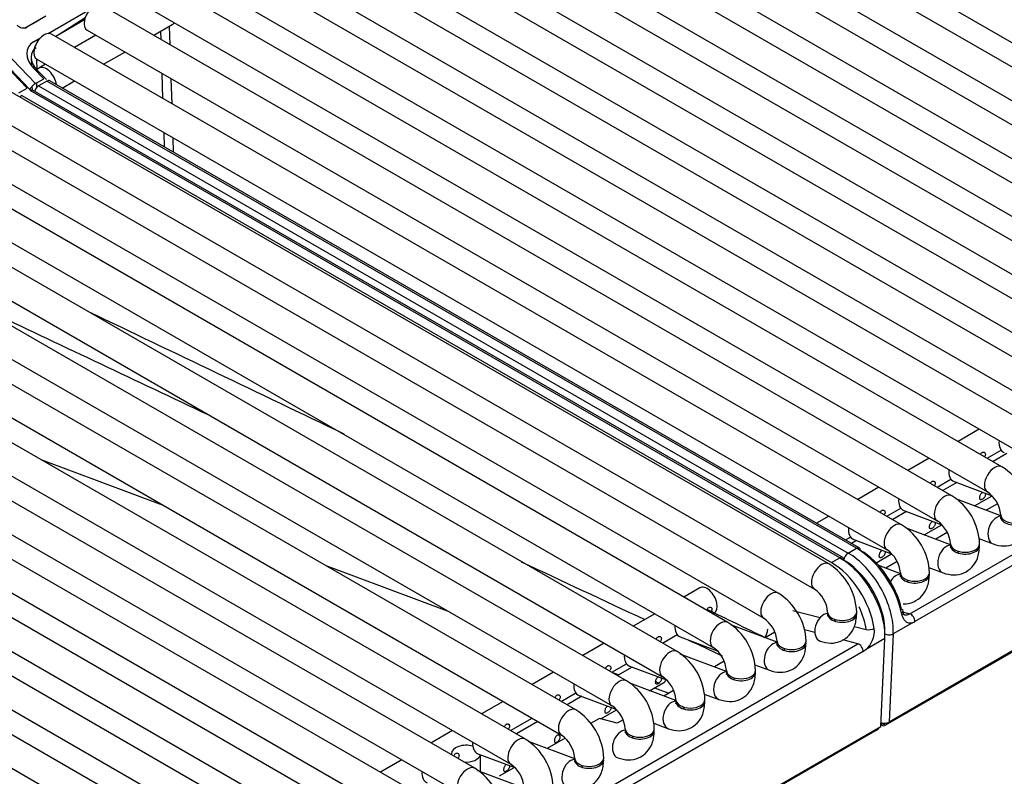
# Model space of a CAD drawing. Header units: millimetres. Extents: x -40 to 419, y 0 to 295.
# Tile 57 of 72: x 358.88 to 367.35, y 107.95 to 114.47. Entities that reach past the tile are written whole.
import ezdxf

# ---------------------------------------------------------------- set-up
doc = ezdxf.new("R2010")
doc.units = ezdxf.units.MM
doc.layers.add('135.735_BW4_TWIN', color=7, linetype='Continuous')
doc.layers.add('Standard', color=7, linetype='Continuous')

# ---------------------------------------------------------------- blocks, each defined once
blk = doc.blocks.new('SE3')
at = {"layer": '135.735_BW4_TWIN', "color": 7, "linetype": 'Continuous'}
for p, q in [((388.8853, 121.4183), (366.3286, 108.3952)), ((388.9171, 121.4455), (366.3604, 108.4224)), ((361.5419, 117.6665), (370.6636, 112.4001)), ((370.3565, 112.3672), (361.2349, 117.6336)), ((361.1099, 117.4171), (370.2315, 112.1507)), ((369.9245, 112.1178), (360.8028, 117.3842)), ((369.4925, 111.8683), (360.3708, 117.1347)), ((360.6778, 117.1677), (369.7995, 111.9013)), ((369.0604, 111.6189), (359.9387, 116.8853)), ((360.2458, 116.9182), (369.3675, 111.6518)), ((359.8137, 116.6688), (368.9354, 111.4024)), ((368.6284, 111.3694), (359.6364, 116.561)), ((359.6289, 116.2766), (368.5034, 111.1529)), ((368.1963, 111.12), (359.6234, 116.0696)), ((359.6159, 115.7852), (368.0713, 110.9035)), ((367.7643, 110.8706), (359.6105, 115.5782)), ((359.603, 115.2938), (367.6393, 110.6541)), ((367.3323, 110.6211), (359.5975, 115.0868)), ((359.613, 114.7892), (367.2073, 110.4046)), ((366.9002, 110.3717), (359.5817, 114.5971)), ((359.1231, 114.3534), (359.4832, 114.5612)), ((358.9209, 114.4015), (359.0285, 114.4594)), ((359.101, 114.501), (358.9378, 114.4073)), ((359.4346, 114.4698), (359.1863, 114.3265)), ((359.4395, 114.4871), (359.207, 114.3386)), ((360.0308, 114.3378), (360.1905, 114.4299)), ((366.5388, 109.3545), (375.3703, 114.4534)), ((366.4682, 110.1222), (359.1496, 114.3476)), ((359.3229, 114.4126), (359.3222, 114.4049)), ((359.5308, 114.3378), (359.3487, 114.2326)), ((359.4567, 114.3805), (366.7752, 110.1552)), ((360.0941, 114.3012), (360.0919, 114.373)), ((360.172, 114.2562), (360.1671, 114.4164)), ((375.4148, 114.3861), (366.5832, 109.2872)), ((358.9413, 113.8818), (358.573, 114.2663)), ((358.9639, 113.8719), (358.5956, 114.2563)), ((358.6442, 114.307), (359.0125, 113.9225)), ((358.9961, 114.28), (359.0511, 114.3118)), ((359.5987, 114.0883), (359.7808, 114.1934)), ((358.9748, 114.1478), (358.977, 114.0761)), ((359.0212, 114.1333), (359.0241, 114.0394)), ((359.0246, 114.1311), (366.3432, 109.9057)), ((359.0987, 114.0883), (359.0423, 114.0557)), ((365.8423, 109.7841), (358.5238, 114.0095)), ((359.0842, 113.9639), (358.998, 114.0519)), ((359.0205, 114.0288), (359.0201, 114.0435)), ((359.0201, 114.0435), (359.1062, 113.9555)), ((360.1098, 113.7932), (360.1032, 114.0073)), ((359.0125, 113.9225), (359.0842, 113.9639)), ((359.0248, 113.8897), (359.0236, 113.9289)), ((359.1109, 113.9428), (359.039, 113.9013)), ((366.0793, 109.9196), (359.1109, 113.9428)), ((366.1043, 109.9221), (359.1359, 113.9453)), ((359.2435, 113.8832), (359.3487, 113.944)), ((360.1877, 113.7483), (360.1811, 113.9623)), ((358.8697, 113.8405), (358.9413, 113.8818)), ((365.9362, 109.8374), (358.9678, 113.8606)), ((358.9825, 113.8981), (358.9835, 113.8654)), ((365.9612, 109.8399), (358.9928, 113.8631)), ((359.039, 113.9013), (366.0074, 109.8781)), ((365.4068, 109.5326), (358.0883, 113.758)), ((358.3988, 113.7929), (365.7173, 109.5676)), ((358.8959, 113.8191), (365.8643, 109.7959)), ((364.9713, 109.2812), (357.2817, 113.7208)), ((357.0317, 113.5765), (364.8463, 109.0647)), ((357.9633, 113.5415), (365.2818, 109.3161)), ((360.1227, 113.3755), (360.1189, 113.4993)), ((364.5358, 109.0298), (356.8462, 113.4694)), ((360.2006, 113.3306), (360.1968, 113.4544)), ((356.5962, 113.325), (364.4108, 108.8132)), ((364.1003, 108.7783), (356.4107, 113.2179)), ((356.1607, 113.0736), (363.9753, 108.5618)), ((363.6648, 108.5269), (355.9752, 112.9665)), ((355.7252, 112.8221), (363.5398, 108.3104)), ((363.2293, 108.2754), (355.5396, 112.715)), ((355.2896, 112.5707), (363.1043, 108.0589)), ((362.7937, 108.024), (355.1041, 112.4636)), ((354.8541, 112.3192), (362.6687, 107.8075)), ((362.3582, 107.7725), (354.6686, 112.2121)), ((354.4186, 112.0678), (362.2332, 107.556)), ((361.9227, 107.5211), (354.2331, 111.9607)), ((353.9831, 111.8164), (361.7977, 107.3046)), ((361.4872, 107.2696), (353.7976, 111.7092)), ((353.5476, 111.5649), (361.3622, 107.0531)), ((361.0517, 107.0182), (353.3621, 111.4578)), ((353.1121, 111.3135), (360.9267, 106.8017)), ((367.1371, 110.944), (366.9551, 110.8389)), ((366.7051, 110.6945), (366.523, 110.5894)), ((367.2051, 110.6945), (367.3249, 110.7637)), ((367.3749, 110.7342), (367.2556, 110.6654)), ((359.0585, 110.6834), (360.1033, 110.2944)), ((366.273, 110.4451), (366.091, 110.34)), ((366.773, 110.4451), (366.8929, 110.5143)), ((366.9428, 110.4848), (366.8236, 110.4159)), ((366.9202, 110.4932), (367.2465, 110.3713)), ((367.0949, 110.2839), (367.2464, 110.3714)), ((367.3222, 110.199), (366.935, 110.3437)), ((367.2936, 110.3032), (367.1952, 110.2464)), ((365.841, 110.1957), (365.7357, 110.1349)), ((366.341, 110.1957), (366.4608, 110.2649)), ((366.5108, 110.2354), (366.3915, 110.1665)), ((366.4882, 110.2438), (366.8145, 110.1219)), ((366.6629, 110.0345), (366.8143, 110.1219)), ((365.9857, 109.9905), (366.0288, 110.0154)), ((366.8902, 109.9495), (366.5029, 110.0943)), ((366.8616, 110.0538), (366.7632, 109.997)), ((366.0788, 109.9859), (366.0362, 109.9614)), ((366.0561, 109.9944), (366.3824, 109.8724)), ((367.1343, 110.0023), (367.2567, 109.9566)), ((366.0074, 109.8781), (366.0793, 109.9196)), ((366.248, 109.7949), (366.3823, 109.8725)), ((361.5113, 109.7702), (362.5561, 109.3812)), ((365.8643, 109.7959), (365.9362, 109.8374)), ((365.9362, 109.8374), (365.9716, 109.817)), ((365.972, 109.8168), (365.9716, 109.8171)), ((366.4582, 109.7001), (366.2715, 109.7699)), ((366.4295, 109.8044), (366.3312, 109.7476)), ((366.7023, 109.7529), (366.8246, 109.7071)), ((364.7309, 109.5779), (364.5941, 109.499)), ((364.3441, 109.3546), (364.1586, 109.2475)), ((364.8441, 109.3546), (364.8559, 109.3614)), ((365.5323, 109.3839), (365.7668, 109.323)), ((366.4677, 109.3547), (366.5001, 109.3458)), ((366.4769, 109.3715), (366.5388, 109.3545)), ((365.3968, 109.1105), (364.9984, 109.2594)), ((366.5631, 109.2778), (366.3958, 109.1812)), ((364.4086, 109.1032), (364.5354, 109.1764)), ((365.3766, 109.1969), (365.2937, 109.149)), ((365.3163, 109.2221), (365.3165, 109.2233)), ((365.7213, 109.1938), (365.6323, 109.2169)), ((366.0627, 109.246), (366.1632, 109.2199)), ((366.3249, 109.1788), (366.3251, 109.1834)), ((366.3958, 109.1812), (366.3604, 108.4224)), ((358.6822, 104.8189), (366.0925, 109.0972)), ((363.9086, 109.1032), (363.7231, 108.9961)), ((364.5628, 109.1553), (364.8806, 109.0365)), ((366.0925, 109.0972), (365.962, 109.1312)), ((366.3246, 109.1406), (366.1573, 109.044)), ((366.2892, 108.3818), (366.3246, 109.1406)), ((366.1369, 109.03), (358.7267, 104.7517)), ((364.9613, 108.859), (364.5629, 109.0079)), ((363.9731, 108.8517), (364.0999, 108.9249)), ((364.9411, 108.9455), (364.8582, 108.8976)), ((365.205, 108.9153), (365.3313, 108.8681)), ((363.4731, 108.8517), (363.2876, 108.7446)), ((363.9751, 108.8529), (364.0365, 108.83)), ((364.1499, 108.8954), (364.0236, 108.8226)), ((364.1272, 108.9039), (364.4451, 108.7851)), ((364.5258, 108.6076), (364.1274, 108.7565)), ((364.2985, 108.6926), (364.4204, 108.763)), ((363.5376, 108.6003), (363.6644, 108.6735)), ((364.3405, 108.7168), (364.4649, 108.6705)), ((364.5056, 108.694), (364.4227, 108.6461)), ((364.7695, 108.6638), (364.8957, 108.6167)), ((363.0376, 108.6003), (362.8521, 108.4932)), ((363.7143, 108.644), (363.5881, 108.5711)), ((363.6917, 108.6524), (364.0095, 108.5337)), ((363.8795, 108.4507), (364.0144, 108.5286)), ((363.1021, 108.3488), (363.2876, 108.4559)), ((363.3381, 108.4268), (363.1526, 108.3197)), ((363.8681, 108.4537), (363.7903, 108.4088)), ((364.0192, 108.4132), (363.8681, 108.4537)), ((364.0701, 108.4426), (364.0192, 108.4132)), ((364.334, 108.4124), (364.4602, 108.3652)), ((366.3286, 108.3952), (366.2906, 108.4117)), ((366.2574, 108.3545), (346.5432, 96.9725)), ((366.2892, 108.3818), (346.5751, 96.9998)), ((362.6021, 108.3488), (362.4166, 108.2417)), ((366.2486, 108.3583), (366.2574, 108.3545)), ((366.29, 108.3985), (366.3043, 108.3923)), ((363.6548, 108.1047), (363.2564, 108.2536)), ((363.573, 108.2833), (363.4173, 108.1934)), ((362.5934, 108.15), (362.5934, 108.1397)), ((362.1666, 108.0974), (361.9811, 107.9903)), ((362.8207, 108.1495), (363.1385, 108.0308)), ((362.8434, 107.9937), (362.8434, 108.1411)), ((363.2192, 107.8533), (362.8209, 108.0022)), ((363.1367, 108.0314), (363.0042, 107.9549))]:
    blk.add_line(p, q, dxfattribs=at)
for centre, radius, start, end in [((917.9768, 1293.0713), 1306.8694, 244.6600555, 244.7495079), ((28.8321, -581.4735), 768.222, 64.325619, 64.5070746), ((367.0614, 110.1884), 0.5105, 2.04976, 57.95024), ((366.6293, 109.939), 0.5105, 2.04976, 57.95024), ((367.056, 110.1853), 0.2664, 4.59769, 55.40231), ((366.1973, 109.6895), 0.5105, 2.04976, 57.95024), ((366.6239, 109.9359), 0.2664, 4.59769, 55.40231), ((366.1919, 109.6865), 0.2664, 4.59769, 55.40231), ((917.9768, 1293.0713), 1306.8694, 244.880204, 244.9316531), ((365.5714, 109.3514), 0.5105, 2.04976, 57.95024), ((365.1359, 109.0999), 0.5105, 2.04976, 57.95024), ((365.5661, 109.3483), 0.2664, 4.59769, 55.40231), ((28.8321, -581.4735), 768.222, 64.0254062, 64.066806), ((364.7004, 108.8485), 0.5105, 2.04976, 57.95024), ((365.1306, 109.0968), 0.2664, 4.59769, 55.40231), ((365.1221, 109.2457), 0.1956, 330.41076, 353.06884), ((366.0248, 109.206), 0.2093, 309.28637, 6.18771), ((917.9768, 1293.0713), 1306.8694, 244.9499258, 244.9638566), ((364.2649, 108.5971), 0.5105, 2.04976, 57.95024), ((364.695, 108.8454), 0.2664, 4.59769, 55.40231), ((363.8294, 108.3456), 0.5105, 2.04976, 57.95024), ((364.2595, 108.594), 0.2664, 4.59769, 55.40231), ((363.3939, 108.0942), 0.5105, 2.04976, 57.95024), ((363.824, 108.3425), 0.2664, 4.59769, 55.40231), ((362.9583, 107.8427), 0.5105, 2.04976, 57.95024), ((363.3885, 108.0911), 0.2664, 4.59769, 55.40231), ((362.5228, 107.5913), 0.5105, 2.04976, 57.95024), ((362.953, 107.8396), 0.2664, 4.59769, 55.40231)]:
    blk.add_arc(centre, radius, start, end, dxfattribs=at)
for centre, major_axis, ratio, start_param, end_param in [((359.5192, 114.4888), (0.0625, 0.1083), 0.57735, 0, 3.141593), ((358.8967, 114.4496), (0.0557, -0.027), 0.731611, 4.255712, 5.820113), ((360.128, 114.5382), (-0.0625, 0.1083), 0.57735, 3.141593, 3.455502), ((359.0871, 114.2394), (0.0625, 0.1083), 0.57735, 0, 3.141593), ((359.1395, 114.1336), (0.1882, -0.1013), 0.710294, 2.728092, 4.298888), ((359.1263, 114.1034), (0.133, -0.1049), 0.692199, 2.864955, 4.435752), ((359.1048, 113.9475), (-0.0625, 0.1083), 0.57735, 0, 0.331214), ((359.1048, 113.9475), (-0.0625, 0.1083), 0.57735, 4.082137, 6.283185), ((358.9993, 113.8923), (-0.0361, -0.0346), 0.319031, 4.057358, 5.628155), ((359.1109, 113.902), (-0.025, -0.0433), 0.57735, 3.141593, 3.926991), ((359.0036, 113.9625), (0.075, -0.1299), 0.57735, -1.169371, -1.080087), ((358.9678, 113.8198), (-0.025, -0.0433), 0.57735, 3.141593, 3.926991), ((359.039, 113.8604), (-0.025, -0.0433), 0.57735, 3.926991, 5.141622), ((358.8959, 113.7783), (0.025, 0.0433), 0.57735, 0.785398, 1.283323), ((367.396, 110.8598), (0.0438, 0.1171), 0.668835, 1.932352, 3.141593), ((367.2698, 110.5129), (-0.0625, -0.1083), 0.57735, 3.1405, 6.27512), ((366.964, 110.6103), (0.0438, 0.1171), 0.668835, 1.932352, 3.141593), ((366.8377, 110.2634), (-0.0625, -0.1083), 0.57735, 3.1405, 6.27512), ((366.532, 110.3609), (0.0438, 0.1171), 0.668835, 1.932352, 3.141593), ((367.3005, 110.0737), (0.0438, 0.1171), 0.668835, 0.270212, 3.1414), ((367.4465, 110.2067), (-0.125, 0), 0.57735, 0.008065, 3.142515), ((367.4465, 110.1904), (-0.125, 0), 0.57735, 6.164386, 6.283185), ((367.4465, 110.1904), (-0.125, 0), 0.57735, 0, 3.254973), ((366.4057, 110.014), (-0.0625, -0.1083), 0.57735, 3.1405, 6.27512), ((366.0999, 110.1115), (0.0438, 0.1171), 0.668835, 1.932352, 3.141593), ((366.8684, 109.8242), (0.0438, 0.1171), 0.668835, 0.270212, 3.1414), ((367.0145, 109.9572), (-0.125, 0), 0.57735, 0.008065, 3.142515), ((367.0145, 109.9409), (-0.125, 0), 0.57735, 6.164386, 6.283185), ((367.0145, 109.9409), (-0.125, 0), 0.57735, 0, 3.254972), ((365.9362, 109.7966), (-0.025, -0.0433), 0.57735, 2.356194, 3.926991), ((366.0074, 109.8372), (-0.025, -0.0433), 0.57735, 3.926991, 5.497787), ((366.0074, 109.429), (-0.275, 0.4763), 0.57735, 3.874631, 5.497787), ((366.0793, 109.8788), (-0.025, -0.0433), 0.57735, 3.141594, 3.926991), ((366.0917, 109.4776), (0.2877, -0.4689), 0.558749, 1.007656, 2.341303), ((366.0793, 109.8788), (-0.025, -0.0433), 0.57735, 2.391101, 3.141594), ((366.127, 109.4995), (-0.2626, 0.4256), 0.556861, 4.147864, 5.481511), ((366.8684, 109.8242), (0.0438, 0.1171), 0.668835, -0.873634, -0.703415), ((365.7798, 109.6758), (-0.0625, -0.1083), 0.57735, 3.1405, 6.27512), ((365.8519, 109.3397), (-0.2614, 0.4841), 0.595369, 4.181048, 5.514695), ((365.9362, 109.3883), (0.275, -0.4763), 0.57735, 0.733038, 2.356194), ((365.972, 109.4086), (0.25, -0.433), 0.57735, 0.733038, 2.356194), ((366.4364, 109.5748), (0.0438, 0.1171), 0.668835, 0.270212, 1.313315), ((366.5824, 109.6915), (-0.125, 0), 0.57735, 6.164386, 6.283185), ((366.5824, 109.6915), (-0.125, 0), 0.57735, 0, 3.254972), ((366.5824, 109.7078), (-0.125, 0), 0.57735, 0.008065, 3.142515), ((364.7934, 109.4697), (0.0625, -0.1083), 0.57735, 0, 3.141593), ((366.4364, 109.5748), (0.0438, 0.1171), 0.668835, -0.873634, -0.703415), ((365.3443, 109.4244), (-0.0625, -0.1083), 0.57735, 3.1405, 6.27512), ((365.8105, 109.2366), (0.0438, 0.1171), 0.668835, 0.270212, 3.1414), ((365.9566, 109.3696), (-0.125, 0), 0.57735, 0.008065, 3.142515), ((365.9566, 109.3533), (-0.125, 0), 0.57735, 0, 3.29158), ((365.9566, 109.3533), (-0.125, 0), 0.57735, 6.173796, 6.283185), ((365.8166, 109.3207), (0.2364, -0.4408), 0.597134, 1.041263, 1.463548), ((366.4324, 109.3735), (-0.0489, -0.0106), 0.444894, 2.25, 3.812597), ((366.5534, 109.4348), (-0.0601, -0.0858), 0.460877, 0.591119, 0.783198), ((366.5479, 109.3097), (-0.025, 0.0433), 0.57735, 3.874631, 5.759587), ((364.6065, 109.2724), (0.0438, 0.1171), 0.668835, 1.964049, 3.141593), ((364.9088, 109.1729), (-0.0625, -0.1083), 0.57735, 3.1405, 6.27512), ((365.8105, 109.2366), (0.0438, 0.1171), 0.668835, -0.873634, -0.703415), ((366.5887, 109.4123), (-0.0775, -0.1326), 0.548038, 0.573101, 0.76518), ((366.1985, 109.2388), (-0.0494, -0.0078), 0.405722, 0.711984, 2.274581), ((366.3605, 109.2038), (-0.0499, 0.0023), 0.606775, 0.812985, 2.383782), ((365.375, 108.9852), (0.0438, 0.1171), 0.668835, 0.270212, 3.1414), ((365.5211, 109.1182), (-0.125, 0), 0.57735, 0.008065, 3.142515), ((365.5211, 109.1019), (-0.125, 0), 0.57735, 0, 3.29158), ((365.5211, 109.1019), (-0.125, 0), 0.57735, 6.164386, 6.283185), ((366.1016, 109.0525), (-0.025, 0.0433), 0.57735, 3.874631, 5.759587), ((364.171, 109.021), (0.0438, 0.1171), 0.668835, 1.964049, 3.141593), ((364.4733, 108.9215), (-0.0625, -0.1083), 0.57735, 3.1405, 6.27512), ((365.375, 108.9852), (0.0438, 0.1171), 0.668835, -0.873634, -0.703415), ((366.1431, 109.1554), (-0.0777, -0.133), 0.544832, 0.762478, 0.954557), ((364.9395, 108.7337), (0.0438, 0.1171), 0.668835, 0.270212, 3.1414), ((365.0856, 108.8668), (-0.125, 0), 0.57735, 0.008065, 3.142515), ((365.0856, 108.8504), (-0.125, 0), 0.57735, 0, 3.29158), ((365.0856, 108.8504), (-0.125, 0), 0.57735, 6.164386, 6.283185), ((363.7355, 108.7695), (0.0438, 0.1171), 0.668835, 1.964049, 3.141593), ((364.0378, 108.6701), (-0.0625, -0.1083), 0.57735, 3.1405, 6.27512), ((364.3579, 108.8712), (-0.0625, 0.1083), 0.57735, 2.284619, 2.647648), ((364.3579, 108.8712), (-0.0625, 0.1083), 0.57735, 3.141593, 3.558598), ((364.9395, 108.7337), (0.0438, 0.1171), 0.668835, -0.873634, -0.703415), ((364.504, 108.4823), (0.0438, 0.1171), 0.668835, 0.270212, 3.1414), ((364.6501, 108.6153), (-0.125, 0), 0.57735, 0.008065, 3.142515), ((364.6501, 108.599), (-0.125, 0), 0.57735, 6.164386, 6.283185), ((364.6501, 108.599), (-0.125, 0), 0.57735, 0, 3.255308), ((363.6023, 108.4186), (-0.0625, -0.1083), 0.57735, 3.1405, 6.27512), ((364.504, 108.4823), (0.0438, 0.1171), 0.668835, -0.873634, -0.703415), ((366.3248, 108.4379), (0.0501, 0.0045), 0.503419, 3.885714, 5.456511), ((366.3242, 108.4382), (0.02, 0.0458), 0.643408, 2.492367, 3.857969), ((364.0685, 108.2309), (0.0438, 0.1171), 0.668835, 0.270212, 3.1414), ((364.2146, 108.3639), (-0.125, 0), 0.57735, 0.008065, 3.142515), ((364.2146, 108.3475), (-0.125, 0), 0.57735, 0, 3.29158), ((364.2146, 108.3475), (-0.125, 0), 0.57735, 6.173796, 6.283185), ((366.2531, 108.3975), (0.02, 0.0458), 0.643408, 3.857969, 4.492746), ((362.8645, 108.2666), (0.0438, 0.1171), 0.668835, 1.964049, 3.141593), ((363.1668, 108.1672), (-0.0625, -0.1083), 0.57735, 3.1405, 6.27512), ((364.0685, 108.2309), (0.0438, 0.1171), 0.668835, -0.873634, -0.703415), ((362.7184, 108.15), (-0.125, 0), 0.57735, 4.230403, 6.283185), ((362.7184, 108.15), (-0.125, 0), 0.57735, 0, 0.155368), ((362.7184, 108.15), (-0.125, 0), 0.57735, 1.415429, 3.010511), ((363.633, 107.9794), (0.0438, 0.1171), 0.668835, 0.270212, 3.1414), ((363.779, 108.1124), (-0.125, 0), 0.57735, 0.008065, 3.142515), ((363.779, 108.0961), (-0.125, 0), 0.57735, 6.164386, 6.283185), ((363.779, 108.0961), (-0.125, 0), 0.57735, 0, 3.254973), ((362.4289, 108.0152), (0.0438, 0.1171), 0.668835, 1.964049, 3.141593), ((362.7312, 107.9157), (-0.0625, -0.1083), 0.57735, 3.1405, 6.27512), ((363.633, 107.9794), (0.0438, 0.1171), 0.668835, -0.873634, -0.703415)]:
    blk.add_ellipse(centre, major_axis=major_axis, ratio=ratio, start_param=start_param, end_param=end_param, dxfattribs=at)
for points, knots in [([(367.1472, 110.728), (367.1475, 110.7286), (367.1478, 110.7292), (367.1481, 110.7298), (367.1499, 110.7331), (367.1521, 110.7361), (367.1545, 110.7387), (367.1567, 110.741), (367.1591, 110.7429), (367.1616, 110.7443)], [0.8906057, 0.8906057, 0.8906057, 0.8906057, 0.8997022, 0.8997022, 0.8997022, 0.9522476, 0.9522476, 0.9522476, 1, 1, 1, 1]), ([(367.1616, 110.7443), (367.1643, 110.7459), (367.1673, 110.747), (367.1701, 110.7473), (367.1729, 110.7477), (367.1758, 110.7473), (367.1783, 110.7464), (367.1808, 110.7455), (367.1831, 110.744), (367.1849, 110.742), (367.1867, 110.74), (367.1881, 110.7374), (367.1889, 110.7346), (367.1898, 110.7318), (367.19, 110.7287), (367.1897, 110.7254), (367.1894, 110.7221), (367.1885, 110.7187), (367.1871, 110.7153), (367.186, 110.7126), (367.1846, 110.71), (367.1829, 110.7074)], [0, 0, 0, 0, 0.0530419, 0.0530419, 0.0530419, 0.1061047, 0.1061047, 0.1061047, 0.1588828, 0.1588828, 0.1588828, 0.2114301, 0.2114301, 0.2114301, 0.2643019, 0.2643019, 0.2643019, 0.3175571, 0.3175571, 0.3175571, 0.3594503, 0.3594503, 0.3594503, 0.3594503]), ([(366.7151, 110.4786), (366.7154, 110.4792), (366.7158, 110.4797), (366.7161, 110.4803), (366.7179, 110.4836), (366.7201, 110.4867), (366.7225, 110.4892), (366.7246, 110.4915), (366.727, 110.4935), (366.7295, 110.4949)], [0.8906057, 0.8906057, 0.8906057, 0.8906057, 0.8997022, 0.8997022, 0.8997022, 0.9522476, 0.9522476, 0.9522476, 1, 1, 1, 1]), ([(366.7295, 110.4949), (366.7323, 110.4965), (366.7352, 110.4975), (366.7381, 110.4979), (366.7409, 110.4982), (366.7437, 110.4979), (366.7463, 110.497), (366.7488, 110.4961), (366.7511, 110.4945), (366.7529, 110.4925), (366.7547, 110.4905), (366.7561, 110.488), (366.7569, 110.4852), (366.7577, 110.4824), (366.758, 110.4792), (366.7577, 110.476), (366.7574, 110.4727), (366.7565, 110.4692), (366.7551, 110.4658), (366.754, 110.4632), (366.7525, 110.4605), (366.7508, 110.458)], [0, 0, 0, 0, 0.0530419, 0.0530419, 0.0530419, 0.1061047, 0.1061047, 0.1061047, 0.1588828, 0.1588828, 0.1588828, 0.2114301, 0.2114301, 0.2114301, 0.2643019, 0.2643019, 0.2643019, 0.3175571, 0.3175571, 0.3175571, 0.3594503, 0.3594503, 0.3594503, 0.3594503]), ([(367.1855, 110.3943), (367.187, 110.3924), (367.1882, 110.3901), (367.1889, 110.3876), (367.1898, 110.3848), (367.19, 110.3816), (367.1897, 110.3784), (367.1894, 110.3751), (367.1885, 110.3716), (367.1871, 110.3683), (367.1857, 110.3649), (367.1838, 110.3615), (367.1815, 110.3584), (367.1792, 110.3552), (367.1766, 110.3523), (367.1739, 110.3496), (367.1711, 110.347), (367.1682, 110.3446), (367.1654, 110.3426), (367.1626, 110.3407), (367.1598, 110.3391), (367.1572, 110.338), (367.1546, 110.3369), (367.1522, 110.3363), (367.1501, 110.3362), (367.1481, 110.3362), (367.1463, 110.3367), (367.1449, 110.3379), (367.1435, 110.3389), (367.1424, 110.3406), (367.1417, 110.3428), (367.1409, 110.345), (367.1405, 110.3477), (367.1404, 110.3507), (367.1403, 110.3538), (367.1405, 110.3573), (367.141, 110.3609), (367.1415, 110.3645), (367.1424, 110.3683), (367.1436, 110.372), (367.1447, 110.3757), (367.1463, 110.3794), (367.1481, 110.3827), (367.1499, 110.3861), (367.1521, 110.3891), (367.1545, 110.3916), (367.1567, 110.394), (367.1591, 110.3959), (367.1616, 110.3973)], [0.1645724, 0.1645724, 0.1645724, 0.1645724, 0.2114301, 0.2114301, 0.2114301, 0.2643019, 0.2643019, 0.2643019, 0.3175571, 0.3175571, 0.3175571, 0.3706757, 0.3706757, 0.3706757, 0.4233402, 0.4233402, 0.4233402, 0.4759291, 0.4759291, 0.4759291, 0.5289331, 0.5289331, 0.5289331, 0.5822112, 0.5822112, 0.5822112, 0.6352073, 0.6352073, 0.6352073, 0.6877903, 0.6877903, 0.6877903, 0.7404633, 0.7404633, 0.7404633, 0.7935872, 0.7935872, 0.7935872, 0.8468402, 0.8468402, 0.8468402, 0.8997022, 0.8997022, 0.8997022, 0.9522476, 0.9522476, 0.9522476, 1, 1, 1, 1]), ([(366.2831, 110.2291), (366.2834, 110.2297), (366.2837, 110.2303), (366.284, 110.2309), (366.2859, 110.2342), (366.288, 110.2372), (366.2904, 110.2398), (366.2926, 110.2421), (366.295, 110.244), (366.2975, 110.2455)], [0.8906057, 0.8906057, 0.8906057, 0.8906057, 0.8997022, 0.8997022, 0.8997022, 0.9522476, 0.9522476, 0.9522476, 1, 1, 1, 1]), ([(366.2975, 110.2455), (366.3002, 110.2471), (366.3032, 110.2481), (366.306, 110.2484), (366.3089, 110.2488), (366.3117, 110.2485), (366.3142, 110.2476), (366.3167, 110.2466), (366.319, 110.2451), (366.3209, 110.2431), (366.3227, 110.2411), (366.324, 110.2386), (366.3249, 110.2358), (366.3257, 110.2329), (366.3259, 110.2298), (366.3256, 110.2265), (366.3253, 110.2232), (366.3244, 110.2198), (366.323, 110.2164), (366.3219, 110.2137), (366.3205, 110.2111), (366.3188, 110.2085)], [0, 0, 0, 0, 0.0530419, 0.0530419, 0.0530419, 0.1061047, 0.1061047, 0.1061047, 0.1588828, 0.1588828, 0.1588828, 0.2114301, 0.2114301, 0.2114301, 0.2643019, 0.2643019, 0.2643019, 0.3175571, 0.3175571, 0.3175571, 0.3594503, 0.3594503, 0.3594503, 0.3594503]), ([(367.2567, 109.9566), (367.2898, 109.9469), (367.3457, 109.9325), (367.4384, 109.9509), (367.5111, 110.0033), (367.5619, 110.0869), (367.5685, 110.1494), (367.5715, 110.1904)], [0, 0, 0, 0, 0.199928, 0.392893, 0.580138, 0.766079, 1, 1, 1, 1]), ([(367.3215, 110.1904), (367.3209, 110.1834), (367.3203, 110.1735), (367.3193, 110.1714), (367.3193, 110.1715)], [0, 0, 0, 0, 0.1482585, 0.2525222, 0.2525222, 0.2525222, 0.2525222]), ([(366.7535, 110.1448), (366.755, 110.143), (366.7562, 110.1407), (366.7569, 110.1382), (366.7577, 110.1354), (366.758, 110.1322), (366.7577, 110.1289), (366.7574, 110.1257), (366.7565, 110.1222), (366.7551, 110.1188), (366.7537, 110.1155), (366.7517, 110.1121), (366.7495, 110.1089), (366.7472, 110.1058), (366.7446, 110.1028), (366.7418, 110.1002), (366.7391, 110.0975), (366.7362, 110.0951), (366.7334, 110.0932), (366.7305, 110.0912), (366.7277, 110.0896), (366.7251, 110.0885), (366.7226, 110.0874), (366.7201, 110.0868), (366.7181, 110.0868), (366.716, 110.0868), (366.7143, 110.0873), (366.7129, 110.0884), (366.7115, 110.0895), (366.7104, 110.0912), (366.7096, 110.0934), (366.7089, 110.0955), (366.7085, 110.0983), (366.7083, 110.1013), (366.7082, 110.1044), (366.7084, 110.1078), (366.709, 110.1114), (366.7095, 110.115), (366.7103, 110.1189), (366.7115, 110.1226), (366.7127, 110.1263), (366.7142, 110.13), (366.7161, 110.1333), (366.7179, 110.1366), (366.7201, 110.1397), (366.7225, 110.1422), (366.7246, 110.1445), (366.727, 110.1465), (366.7295, 110.1479)], [0.1645724, 0.1645724, 0.1645724, 0.1645724, 0.2114301, 0.2114301, 0.2114301, 0.2643019, 0.2643019, 0.2643019, 0.3175571, 0.3175571, 0.3175571, 0.3706757, 0.3706757, 0.3706757, 0.4233402, 0.4233402, 0.4233402, 0.4759291, 0.4759291, 0.4759291, 0.5289331, 0.5289331, 0.5289331, 0.5822112, 0.5822112, 0.5822112, 0.6352073, 0.6352073, 0.6352073, 0.6877903, 0.6877903, 0.6877903, 0.7404633, 0.7404633, 0.7404633, 0.7935872, 0.7935872, 0.7935872, 0.8468402, 0.8468402, 0.8468402, 0.8997022, 0.8997022, 0.8997022, 0.9522476, 0.9522476, 0.9522476, 1, 1, 1, 1]), ([(366.8246, 109.7071), (366.8578, 109.6975), (366.9136, 109.683), (367.0064, 109.7015), (367.0791, 109.7539), (367.1299, 109.8375), (367.1365, 109.9), (367.1395, 109.9409)], [0, 0, 0, 0, 0.199928, 0.392893, 0.580138, 0.766079, 1, 1, 1, 1]), ([(366.8895, 109.9409), (366.8889, 109.934), (366.8882, 109.9241), (366.8873, 109.922), (366.8872, 109.9221)], [0, 0, 0, 0, 0.1482585, 0.2525222, 0.2525222, 0.2525222, 0.2525222]), ([(366.3214, 109.8954), (366.323, 109.8935), (366.3241, 109.8912), (366.3249, 109.8888), (366.3257, 109.8859), (366.3259, 109.8828), (366.3256, 109.8795), (366.3253, 109.8762), (366.3244, 109.8728), (366.323, 109.8694), (366.3216, 109.866), (366.3197, 109.8626), (366.3174, 109.8595), (366.3152, 109.8564), (366.3125, 109.8534), (366.3098, 109.8507), (366.3071, 109.8481), (366.3041, 109.8457), (366.3013, 109.8437), (366.2985, 109.8418), (366.2957, 109.8402), (366.2931, 109.8391), (366.2905, 109.838), (366.2881, 109.8374), (366.286, 109.8374), (366.284, 109.8373), (366.2822, 109.8379), (366.2808, 109.839), (366.2794, 109.8401), (366.2783, 109.8418), (366.2776, 109.8439), (366.2768, 109.8461), (366.2764, 109.8488), (366.2763, 109.8518), (366.2762, 109.8549), (366.2764, 109.8584), (366.2769, 109.862), (366.2774, 109.8656), (366.2783, 109.8694), (366.2795, 109.8732), (366.2807, 109.8769), (366.2822, 109.8805), (366.284, 109.8839), (366.2859, 109.8872), (366.288, 109.8902), (366.2904, 109.8928), (366.2926, 109.8951), (366.295, 109.897), (366.2975, 109.8985)], [0.1645724, 0.1645724, 0.1645724, 0.1645724, 0.2114301, 0.2114301, 0.2114301, 0.2643019, 0.2643019, 0.2643019, 0.3175571, 0.3175571, 0.3175571, 0.3706757, 0.3706757, 0.3706757, 0.4233402, 0.4233402, 0.4233402, 0.4759291, 0.4759291, 0.4759291, 0.5289331, 0.5289331, 0.5289331, 0.5822112, 0.5822112, 0.5822112, 0.6352073, 0.6352073, 0.6352073, 0.6877903, 0.6877903, 0.6877903, 0.7404633, 0.7404633, 0.7404633, 0.7935872, 0.7935872, 0.7935872, 0.8468402, 0.8468402, 0.8468402, 0.8997022, 0.8997022, 0.8997022, 0.9522476, 0.9522476, 0.9522476, 1, 1, 1, 1]), ([(366.4574, 109.6915), (366.4568, 109.6845), (366.4562, 109.6747), (366.4552, 109.6726), (366.4552, 109.6726)], [0, 0, 0, 0, 0.1482585, 0.2525222, 0.2525222, 0.2525222, 0.2525222]), ([(366.4823, 109.4404), (366.483, 109.4403), (366.5128, 109.4398), (366.5743, 109.4521), (366.647, 109.5044), (366.6978, 109.588), (366.7045, 109.6505), (366.7074, 109.6915)], [0.1952961, 0.1952961, 0.1952961, 0.1952961, 0.199928, 0.3928931, 0.5801378, 0.7660785, 1, 1, 1, 1]), ([(364.7904, 109.3856), (364.7914, 109.3885), (364.7927, 109.3912), (364.7941, 109.3938), (364.7959, 109.3971), (364.7981, 109.4002), (364.8005, 109.4027), (364.8027, 109.4051), (364.8051, 109.407), (364.8076, 109.4084)], [0.8586631, 0.8586631, 0.8586631, 0.8586631, 0.8997022, 0.8997022, 0.8997022, 0.9522476, 0.9522476, 0.9522476, 1, 1, 1, 1]), ([(364.8076, 109.4084), (364.8103, 109.41), (364.8132, 109.411), (364.8161, 109.4114), (364.8189, 109.4117), (364.8218, 109.4114), (364.8243, 109.4105), (364.8268, 109.4096), (364.8291, 109.4081), (364.8309, 109.406), (364.8327, 109.404), (364.8341, 109.4015), (364.8349, 109.3987), (364.8358, 109.3959), (364.836, 109.3927), (364.8357, 109.3895), (364.8354, 109.3862), (364.8345, 109.3827), (364.8331, 109.3794), (364.8317, 109.376), (364.8298, 109.3726), (364.8275, 109.3695), (364.8266, 109.3682), (364.8256, 109.367), (364.8247, 109.3658)], [0, 0, 0, 0, 0.0530419, 0.0530419, 0.0530419, 0.1061047, 0.1061047, 0.1061047, 0.1588828, 0.1588828, 0.1588828, 0.2114301, 0.2114301, 0.2114301, 0.2643019, 0.2643019, 0.2643019, 0.3175571, 0.3175571, 0.3175571, 0.3706757, 0.3706757, 0.3706757, 0.3915436, 0.3915436, 0.3915436, 0.3915436]), ([(365.7668, 109.1195), (365.7999, 109.1099), (365.8557, 109.0954), (365.9485, 109.1139), (366.0212, 109.1663), (366.072, 109.2499), (366.0786, 109.3124), (366.0816, 109.3533)], [0, 0, 0, 0, 0.199928, 0.392893, 0.580138, 0.766079, 1, 1, 1, 1]), ([(365.8316, 109.3533), (365.831, 109.3464), (365.8304, 109.3365), (365.8294, 109.3344), (365.8294, 109.3345)], [0, 0, 0, 0, 0.1482585, 0.2525222, 0.2525222, 0.2525222, 0.2525222]), ([(366.5631, 109.2778), (366.5384, 109.2697), (366.5176, 109.2748), (366.4852, 109.3059), (366.4736, 109.3315), (366.4668, 109.3632)], [0, 0, 0, 0, 0.5, 0.5, 1, 1, 1, 1]), ([(366.4752, 109.3712), (366.4788, 109.363), (366.4833, 109.3564), (366.4982, 109.3438), (366.5104, 109.3424), (366.5256, 109.3481)], [0.2263299, 0.2263299, 0.2263299, 0.2263299, 0.5, 0.5, 1, 1, 1, 1]), ([(364.3544, 109.1329), (364.3556, 109.1362), (364.357, 109.1394), (364.3586, 109.1424), (364.3604, 109.1457), (364.3626, 109.1488), (364.365, 109.1513), (364.3672, 109.1536), (364.3696, 109.1555), (364.372, 109.157)], [0.8524684, 0.8524684, 0.8524684, 0.8524684, 0.8997022, 0.8997022, 0.8997022, 0.9522476, 0.9522476, 0.9522476, 1, 1, 1, 1]), ([(364.372, 109.157), (364.3748, 109.1586), (364.3777, 109.1596), (364.3806, 109.1599), (364.3834, 109.1603), (364.3863, 109.16), (364.3888, 109.1591), (364.3913, 109.1582), (364.3936, 109.1566), (364.3954, 109.1546), (364.3972, 109.1526), (364.3986, 109.1501), (364.3994, 109.1473), (364.4002, 109.1445), (364.4005, 109.1413), (364.4002, 109.138), (364.3999, 109.1348), (364.399, 109.1313), (364.3976, 109.1279), (364.3962, 109.1245), (364.3942, 109.1212), (364.392, 109.118), (364.3911, 109.1168), (364.3901, 109.1156), (364.3891, 109.1144)], [0, 0, 0, 0, 0.0530419, 0.0530419, 0.0530419, 0.1061047, 0.1061047, 0.1061047, 0.1588828, 0.1588828, 0.1588828, 0.2114301, 0.2114301, 0.2114301, 0.2643019, 0.2643019, 0.2643019, 0.3175571, 0.3175571, 0.3175571, 0.3706757, 0.3706757, 0.3706757, 0.3915436, 0.3915436, 0.3915436, 0.3915436]), ([(365.3313, 108.8681), (365.3644, 108.8584), (365.4202, 108.844), (365.513, 108.8625), (365.5857, 108.9148), (365.6365, 108.9984), (365.6431, 109.0609), (365.6461, 109.1019)], [0, 0, 0, 0, 0.199928, 0.392893, 0.580138, 0.766079, 1, 1, 1, 1]), ([(365.3961, 109.1019), (365.3955, 109.0949), (365.3948, 109.0851), (365.3939, 109.0829), (365.3938, 109.083)], [0, 0, 0, 0, 0.1482585, 0.2525222, 0.2525222, 0.2525222, 0.2525222]), ([(363.9194, 108.8827), (363.9204, 108.8856), (363.9217, 108.8884), (363.9231, 108.8909), (363.9249, 108.8943), (363.9271, 108.8973), (363.9295, 108.8999), (363.9316, 108.9022), (363.934, 108.9041), (363.9365, 108.9055)], [0.8586631, 0.8586631, 0.8586631, 0.8586631, 0.8997022, 0.8997022, 0.8997022, 0.9522476, 0.9522476, 0.9522476, 1, 1, 1, 1]), ([(363.9365, 108.9055), (363.9393, 108.9071), (363.9422, 108.9081), (363.9451, 108.9085), (363.9479, 108.9088), (363.9507, 108.9085), (363.9533, 108.9076), (363.9558, 108.9067), (363.9581, 108.9052), (363.9599, 108.9032), (363.9617, 108.9012), (363.9631, 108.8986), (363.9639, 108.8958), (363.9647, 108.893), (363.965, 108.8899), (363.9647, 108.8866), (363.9644, 108.8833), (363.9635, 108.8798), (363.9621, 108.8765), (363.9607, 108.8731), (363.9587, 108.8697), (363.9565, 108.8666), (363.9556, 108.8653), (363.9546, 108.8641), (363.9536, 108.8629)], [0, 0, 0, 0, 0.0530419, 0.0530419, 0.0530419, 0.1061047, 0.1061047, 0.1061047, 0.1588828, 0.1588828, 0.1588828, 0.2114301, 0.2114301, 0.2114301, 0.2643019, 0.2643019, 0.2643019, 0.3175571, 0.3175571, 0.3175571, 0.3706757, 0.3706757, 0.3706757, 0.3915436, 0.3915436, 0.3915436, 0.3915436]), ([(364.8957, 108.6167), (364.9288, 108.607), (364.9847, 108.5926), (365.0775, 108.611), (365.1502, 108.6634), (365.201, 108.747), (365.2076, 108.8095), (365.2106, 108.8504)], [0, 0, 0, 0, 0.199928, 0.392893, 0.580138, 0.766079, 1, 1, 1, 1]), ([(364.9606, 108.8504), (364.9599, 108.8435), (364.9593, 108.8336), (364.9584, 108.8315), (364.9583, 108.8316)], [0, 0, 0, 0, 0.1482585, 0.2525222, 0.2525222, 0.2525222, 0.2525222]), ([(364.3985, 108.8029), (364.3988, 108.802), (364.3992, 108.8012), (364.3994, 108.8003), (364.4002, 108.7975), (364.4005, 108.7943), (364.4002, 108.791), (364.3999, 108.7877), (364.399, 108.7843), (364.3976, 108.7809), (364.3962, 108.7775), (364.3942, 108.7741), (364.392, 108.771), (364.3897, 108.7679), (364.3871, 108.7649), (364.3844, 108.7622), (364.3816, 108.7596), (364.3787, 108.7572), (364.3759, 108.7553), (364.3731, 108.7533), (364.3702, 108.7517), (364.3677, 108.7506), (364.3651, 108.7495), (364.3627, 108.7489), (364.3606, 108.7489), (364.3586, 108.7488), (364.3568, 108.7494), (364.3554, 108.7505), (364.354, 108.7516), (364.3529, 108.7533), (364.3522, 108.7554), (364.3514, 108.7576), (364.351, 108.7603), (364.3509, 108.7634), (364.3508, 108.7664), (364.351, 108.7699), (364.3515, 108.7735), (364.352, 108.7771), (364.3529, 108.781), (364.354, 108.7847), (364.3552, 108.7884), (364.3568, 108.792), (364.3586, 108.7954), (364.3604, 108.7987), (364.3626, 108.8017), (364.365, 108.8043), (364.3672, 108.8066), (364.3696, 108.8085), (364.372, 108.81)], [0.1944709, 0.1944709, 0.1944709, 0.1944709, 0.2114301, 0.2114301, 0.2114301, 0.2643019, 0.2643019, 0.2643019, 0.3175571, 0.3175571, 0.3175571, 0.3706757, 0.3706757, 0.3706757, 0.4233402, 0.4233402, 0.4233402, 0.4759291, 0.4759291, 0.4759291, 0.5289331, 0.5289331, 0.5289331, 0.5822112, 0.5822112, 0.5822112, 0.6352073, 0.6352073, 0.6352073, 0.6877903, 0.6877903, 0.6877903, 0.7404633, 0.7404633, 0.7404633, 0.7935872, 0.7935872, 0.7935872, 0.8468402, 0.8468402, 0.8468402, 0.8997022, 0.8997022, 0.8997022, 0.9522476, 0.9522476, 0.9522476, 1, 1, 1, 1]), ([(363.4839, 108.6313), (363.4849, 108.6341), (363.4861, 108.6369), (363.4876, 108.6395), (363.4894, 108.6428), (363.4916, 108.6459), (363.4939, 108.6484), (363.4961, 108.6507), (363.4985, 108.6527), (363.501, 108.6541)], [0.8586631, 0.8586631, 0.8586631, 0.8586631, 0.8997022, 0.8997022, 0.8997022, 0.9522476, 0.9522476, 0.9522476, 1, 1, 1, 1]), ([(363.501, 108.6541), (363.5038, 108.6557), (363.5067, 108.6567), (363.5096, 108.6571), (363.5124, 108.6574), (363.5152, 108.6571), (363.5178, 108.6562), (363.5203, 108.6553), (363.5226, 108.6537), (363.5244, 108.6517), (363.5262, 108.6497), (363.5276, 108.6472), (363.5284, 108.6444), (363.5292, 108.6416), (363.5295, 108.6384), (363.5292, 108.6351), (363.5289, 108.6319), (363.528, 108.6284), (363.5266, 108.625), (363.5252, 108.6217), (363.5232, 108.6183), (363.5209, 108.6151), (363.5201, 108.6139), (363.5191, 108.6127), (363.5181, 108.6115)], [0, 0, 0, 0, 0.0530419, 0.0530419, 0.0530419, 0.1061047, 0.1061047, 0.1061047, 0.1588828, 0.1588828, 0.1588828, 0.2114301, 0.2114301, 0.2114301, 0.2643019, 0.2643019, 0.2643019, 0.3175571, 0.3175571, 0.3175571, 0.3706757, 0.3706757, 0.3706757, 0.3915436, 0.3915436, 0.3915436, 0.3915436]), ([(364.4602, 108.3652), (364.4933, 108.3555), (364.5492, 108.3411), (364.642, 108.3596), (364.7147, 108.4119), (364.7655, 108.4956), (364.7721, 108.558), (364.7751, 108.599)], [0, 0, 0, 0, 0.199928, 0.392893, 0.580138, 0.766079, 1, 1, 1, 1]), ([(364.5251, 108.599), (364.5244, 108.592), (364.5238, 108.5822), (364.5228, 108.5801), (364.5228, 108.5801)], [0, 0, 0, 0, 0.1482585, 0.2525222, 0.2525222, 0.2525222, 0.2525222]), ([(363.9629, 108.5514), (363.9633, 108.5506), (363.9636, 108.5497), (363.9639, 108.5488), (363.9647, 108.546), (363.965, 108.5428), (363.9647, 108.5396), (363.9644, 108.5363), (363.9635, 108.5328), (363.9621, 108.5295), (363.9607, 108.5261), (363.9587, 108.5227), (363.9565, 108.5196), (363.9542, 108.5164), (363.9516, 108.5134), (363.9488, 108.5108), (363.9461, 108.5082), (363.9432, 108.5058), (363.9404, 108.5038), (363.9375, 108.5019), (363.9347, 108.5003), (363.9321, 108.4992), (363.9296, 108.4981), (363.9272, 108.4975), (363.9251, 108.4974), (363.923, 108.4974), (363.9213, 108.4979), (363.9199, 108.499), (363.9185, 108.5001), (363.9174, 108.5018), (363.9166, 108.504), (363.9159, 108.5062), (363.9155, 108.5089), (363.9154, 108.5119), (363.9152, 108.515), (363.9154, 108.5185), (363.916, 108.5221), (363.9165, 108.5257), (363.9173, 108.5295), (363.9185, 108.5332), (363.9197, 108.5369), (363.9212, 108.5406), (363.9231, 108.5439), (363.9249, 108.5472), (363.9271, 108.5503), (363.9295, 108.5528), (363.9316, 108.5552), (363.934, 108.5571), (363.9365, 108.5585)], [0.1944709, 0.1944709, 0.1944709, 0.1944709, 0.2114301, 0.2114301, 0.2114301, 0.2643019, 0.2643019, 0.2643019, 0.3175571, 0.3175571, 0.3175571, 0.3706757, 0.3706757, 0.3706757, 0.4233402, 0.4233402, 0.4233402, 0.4759291, 0.4759291, 0.4759291, 0.5289331, 0.5289331, 0.5289331, 0.5822112, 0.5822112, 0.5822112, 0.6352073, 0.6352073, 0.6352073, 0.6877903, 0.6877903, 0.6877903, 0.7404633, 0.7404633, 0.7404633, 0.7935872, 0.7935872, 0.7935872, 0.8468402, 0.8468402, 0.8468402, 0.8997022, 0.8997022, 0.8997022, 0.9522476, 0.9522476, 0.9522476, 1, 1, 1, 1]), ([(363.0655, 108.4027), (363.0683, 108.4042), (363.0712, 108.4053), (363.074, 108.4056), (363.0769, 108.406), (363.0797, 108.4057), (363.0823, 108.4047), (363.0848, 108.4038), (363.0871, 108.4023), (363.0889, 108.4003), (363.0907, 108.3983), (363.0921, 108.3957), (363.0929, 108.3929), (363.0937, 108.3901), (363.094, 108.387), (363.0937, 108.3837), (363.0934, 108.3804), (363.0925, 108.377), (363.091, 108.3736), (363.0896, 108.3702), (363.0877, 108.3668), (363.0854, 108.3637), (363.0845, 108.3624), (363.0836, 108.3612), (363.0826, 108.36)], [0, 0, 0, 0, 0.0530419, 0.0530419, 0.0530419, 0.1061047, 0.1061047, 0.1061047, 0.1588828, 0.1588828, 0.1588828, 0.2114301, 0.2114301, 0.2114301, 0.2643019, 0.2643019, 0.2643019, 0.3175571, 0.3175571, 0.3175571, 0.3706757, 0.3706757, 0.3706757, 0.3915436, 0.3915436, 0.3915436, 0.3915436]), ([(363.0483, 108.3798), (363.0494, 108.3827), (363.0506, 108.3855), (363.0521, 108.3881), (363.0539, 108.3914), (363.056, 108.3944), (363.0584, 108.397), (363.0606, 108.3993), (363.063, 108.4012), (363.0655, 108.4027)], [0.8586631, 0.8586631, 0.8586631, 0.8586631, 0.8997022, 0.8997022, 0.8997022, 0.9522476, 0.9522476, 0.9522476, 1, 1, 1, 1]), ([(364.0247, 108.1138), (364.0578, 108.1041), (364.1137, 108.0897), (364.2064, 108.1081), (364.2791, 108.1605), (364.3299, 108.2441), (364.3366, 108.3066), (364.3396, 108.3475)], [0, 0, 0, 0, 0.199928, 0.392893, 0.580138, 0.766079, 1, 1, 1, 1]), ([(364.0896, 108.3475), (364.0889, 108.3406), (364.0883, 108.3307), (364.0873, 108.3286), (364.0873, 108.3287)], [0, 0, 0, 0, 0.1482585, 0.2525222, 0.2525222, 0.2525222, 0.2525222]), ([(363.501, 108.3071), (363.5038, 108.3087), (363.5067, 108.3097), (363.5096, 108.31), (363.5124, 108.3104), (363.5152, 108.3101), (363.5178, 108.3092), (363.5203, 108.3083), (363.5226, 108.3067), (363.5244, 108.3047), (363.5262, 108.3027), (363.5276, 108.3002), (363.5284, 108.2974), (363.5292, 108.2946), (363.5295, 108.2914), (363.5292, 108.2881), (363.5289, 108.2849), (363.528, 108.2814), (363.5266, 108.278), (363.5252, 108.2746), (363.5232, 108.2713), (363.5209, 108.2681), (363.5187, 108.265), (363.5161, 108.262), (363.5133, 108.2594), (363.5106, 108.2567), (363.5077, 108.2543), (363.5049, 108.2524), (363.502, 108.2504), (363.4992, 108.2488), (363.4966, 108.2477), (363.4941, 108.2466), (363.4916, 108.246), (363.4896, 108.246), (363.4875, 108.246), (363.4858, 108.2465), (363.4844, 108.2476), (363.483, 108.2487), (363.4819, 108.2504), (363.4811, 108.2526), (363.4804, 108.2547), (363.48, 108.2574), (363.4798, 108.2605), (363.4797, 108.2635), (363.4799, 108.267), (363.4804, 108.2706), (363.481, 108.2742), (363.4818, 108.2781), (363.483, 108.2818), (363.4842, 108.2855), (363.4857, 108.2892), (363.4876, 108.2925), (363.4894, 108.2958), (363.4916, 108.2989), (363.4939, 108.3014), (363.4961, 108.3037), (363.4985, 108.3057), (363.501, 108.3071)], [0, 0, 0, 0, 0.053042, 0.053042, 0.053042, 0.106105, 0.106105, 0.106105, 0.158883, 0.158883, 0.158883, 0.21143, 0.21143, 0.21143, 0.264302, 0.264302, 0.264302, 0.317557, 0.317557, 0.317557, 0.370676, 0.370676, 0.370676, 0.42334, 0.42334, 0.42334, 0.475929, 0.475929, 0.475929, 0.528933, 0.528933, 0.528933, 0.582211, 0.582211, 0.582211, 0.635207, 0.635207, 0.635207, 0.68779, 0.68779, 0.68779, 0.740463, 0.740463, 0.740463, 0.793587, 0.793587, 0.793587, 0.84684, 0.84684, 0.84684, 0.899702, 0.899702, 0.899702, 0.952248, 0.952248, 0.952248, 1, 1, 1, 1]), ([(362.6128, 108.1284), (362.6139, 108.1312), (362.6151, 108.134), (362.6165, 108.1366), (362.6184, 108.1399), (362.6205, 108.143), (362.6229, 108.1455), (362.6251, 108.1478), (362.6275, 108.1498), (362.63, 108.1512)], [0.8586631, 0.8586631, 0.8586631, 0.8586631, 0.8997022, 0.8997022, 0.8997022, 0.9522476, 0.9522476, 0.9522476, 1, 1, 1, 1]), ([(362.63, 108.1512), (362.6328, 108.1528), (362.6357, 108.1538), (362.6385, 108.1542), (362.6414, 108.1545), (362.6442, 108.1542), (362.6467, 108.1533), (362.6493, 108.1524), (362.6515, 108.1508), (362.6534, 108.1488), (362.6552, 108.1468), (362.6566, 108.1443), (362.6574, 108.1415), (362.6582, 108.1387), (362.6585, 108.1355), (362.6582, 108.1323), (362.6578, 108.129), (362.6569, 108.1255), (362.6555, 108.1221), (362.6541, 108.1188), (362.6522, 108.1154), (362.6499, 108.1122), (362.649, 108.111), (362.6481, 108.1098), (362.6471, 108.1086)], [0, 0, 0, 0, 0.0530419, 0.0530419, 0.0530419, 0.1061047, 0.1061047, 0.1061047, 0.1588828, 0.1588828, 0.1588828, 0.2114301, 0.2114301, 0.2114301, 0.2643019, 0.2643019, 0.2643019, 0.3175571, 0.3175571, 0.3175571, 0.3706757, 0.3706757, 0.3706757, 0.3915436, 0.3915436, 0.3915436, 0.3915436]), ([(363.5892, 107.8623), (363.6223, 107.8527), (363.6782, 107.8382), (363.7709, 107.8567), (363.8436, 107.909), (363.8944, 107.9927), (363.9011, 108.0551), (363.904, 108.0961)], [0, 0, 0, 0, 0.199928, 0.392893, 0.580138, 0.766079, 1, 1, 1, 1]), ([(363.654, 108.0961), (363.6534, 108.0892), (363.6528, 108.0793), (363.6518, 108.0772), (363.6518, 108.0772)], [0, 0, 0, 0, 0.1482585, 0.2525222, 0.2525222, 0.2525222, 0.2525222]), ([(363.0919, 108.0485), (363.0923, 108.0477), (363.0926, 108.0468), (363.0929, 108.0459), (363.0937, 108.0431), (363.094, 108.04), (363.0937, 108.0367), (363.0934, 108.0334), (363.0925, 108.0299), (363.091, 108.0266), (363.0896, 108.0232), (363.0877, 108.0198), (363.0854, 108.0167), (363.0832, 108.0135), (363.0806, 108.0106), (363.0778, 108.0079), (363.0751, 108.0053), (363.0722, 108.0029), (363.0694, 108.0009), (363.0665, 107.999), (363.0637, 107.9974), (363.0611, 107.9963), (363.0585, 107.9952), (363.0561, 107.9946), (363.0541, 107.9945), (363.052, 107.9945), (363.0502, 107.995), (363.0488, 107.9962), (363.0474, 107.9973), (363.0464, 107.9989), (363.0456, 108.0011), (363.0449, 108.0033), (363.0444, 108.006), (363.0443, 108.009), (363.0442, 108.0121), (363.0444, 108.0156), (363.0449, 108.0192), (363.0455, 108.0228), (363.0463, 108.0266), (363.0475, 108.0303), (363.0487, 108.034), (363.0502, 108.0377), (363.0521, 108.041), (363.0539, 108.0444), (363.056, 108.0474), (363.0584, 108.05), (363.0606, 108.0523), (363.063, 108.0542), (363.0655, 108.0556)], [0.1944709, 0.1944709, 0.1944709, 0.1944709, 0.2114301, 0.2114301, 0.2114301, 0.2643019, 0.2643019, 0.2643019, 0.3175571, 0.3175571, 0.3175571, 0.3706757, 0.3706757, 0.3706757, 0.4233402, 0.4233402, 0.4233402, 0.4759291, 0.4759291, 0.4759291, 0.5289331, 0.5289331, 0.5289331, 0.5822112, 0.5822112, 0.5822112, 0.6352073, 0.6352073, 0.6352073, 0.6877903, 0.6877903, 0.6877903, 0.7404633, 0.7404633, 0.7404633, 0.7935872, 0.7935872, 0.7935872, 0.8468402, 0.8468402, 0.8468402, 0.8997022, 0.8997022, 0.8997022, 0.9522476, 0.9522476, 0.9522476, 1, 1, 1, 1])]:
    blk.add_open_spline(points, degree=3, knots=knots, dxfattribs=at)

msp = doc.modelspace()

# ---------------------------------------------------------------- block references
at = {"layer": 'Standard'}
msp.add_blockref('SE3', (0, 0), dxfattribs=at)

doc.saveas('drawing.dxf')
